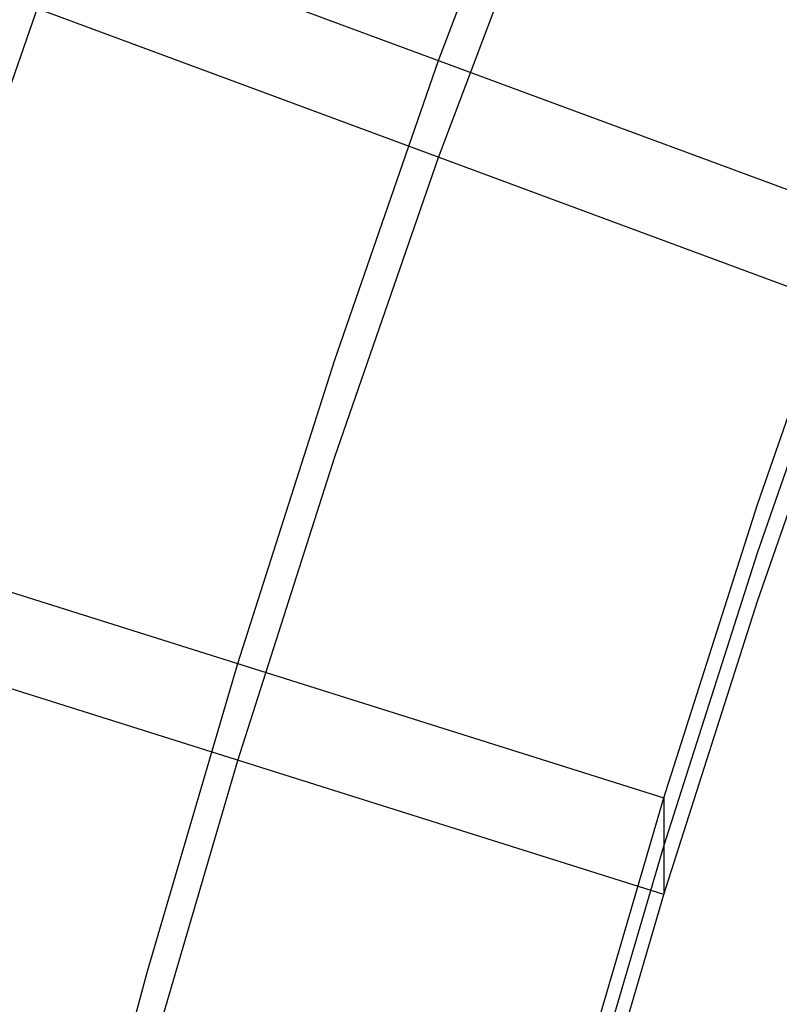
# Model space of a CAD drawing. Extents: x -1634 to -184, y -278 to 263.
# Tile 66 of 242: x -1594 to -1585, y 81 to 92. Entities that reach past the tile are written whole.
import ezdxf

# ---------------------------------------------------------------- set-up
doc = ezdxf.new("R2010")
doc.units = 0
doc.layers.add('PREDEFINITO', color=7, linetype='CONTINUOUS')

msp = doc.modelspace()

# ---------------------------------------------------------------- linework, layer by layer
at = {"layer": 'PREDEFINITO'}
for p, q in [((-1589.064, 91.407, 440.01), (-1587.825, 94.705, 439.936)), ((-1589.064, 90.323, 392.022), (-1587.825, 93.621, 391.948)), ((-1594.282, 89.896, 442.018), (-1593.075, 93.377, 441.941)), ((-1593.753, 93.143, 439.971), (-1584.376, 89.67, 440.049)), ((-1584.376, 88.587, 392.062), (-1593.752, 92.059, 391.983)), ((-1590.226, 88.055, 440.086), (-1589.064, 91.407, 440.01)), ((-1590.225, 86.971, 392.098), (-1589.064, 90.323, 392.022)), ((-1585.495, 86.437, 440.122), (-1584.376, 89.67, 440.049)), ((-1585.495, 85.895, 416.128), (-1584.376, 89.129, 416.055)), ((-1585.495, 85.353, 392.135), (-1584.376, 88.587, 392.062)), ((-1591.311, 84.655, 440.163), (-1590.226, 88.055, 440.086)), ((-1591.311, 83.571, 392.175), (-1590.225, 86.971, 392.098)), ((-1586.543, 83.152, 440.196), (-1585.495, 86.437, 440.122)), ((-1596.08, 86.158, 440.129), (-1586.543, 83.152, 440.196)), ((-1586.543, 82.611, 416.203), (-1585.495, 85.895, 416.128)), ((-1586.543, 82.069, 392.209), (-1585.495, 85.353, 392.135)), ((-1586.543, 82.069, 392.209), (-1596.079, 85.074, 392.141)), ((-1592.322, 81.21, 440.24), (-1591.311, 84.655, 440.163)), ((-1592.321, 80.126, 392.253), (-1591.311, 83.571, 392.175)), ((-1587.52, 79.819, 440.272), (-1586.543, 83.152, 440.196)), ((-1586.543, 83.152, 440.196), (-1586.543, 82.069, 392.209)), ((-1587.52, 79.277, 416.278), (-1586.543, 82.611, 416.203)), ((-1587.52, 78.735, 392.284), (-1586.543, 82.069, 392.209)), ((-1593.259, 77.723, 440.319), (-1592.322, 81.21, 440.24))]:
    msp.add_line(p, q, dxfattribs=at)

doc.saveas('drawing.dxf')
